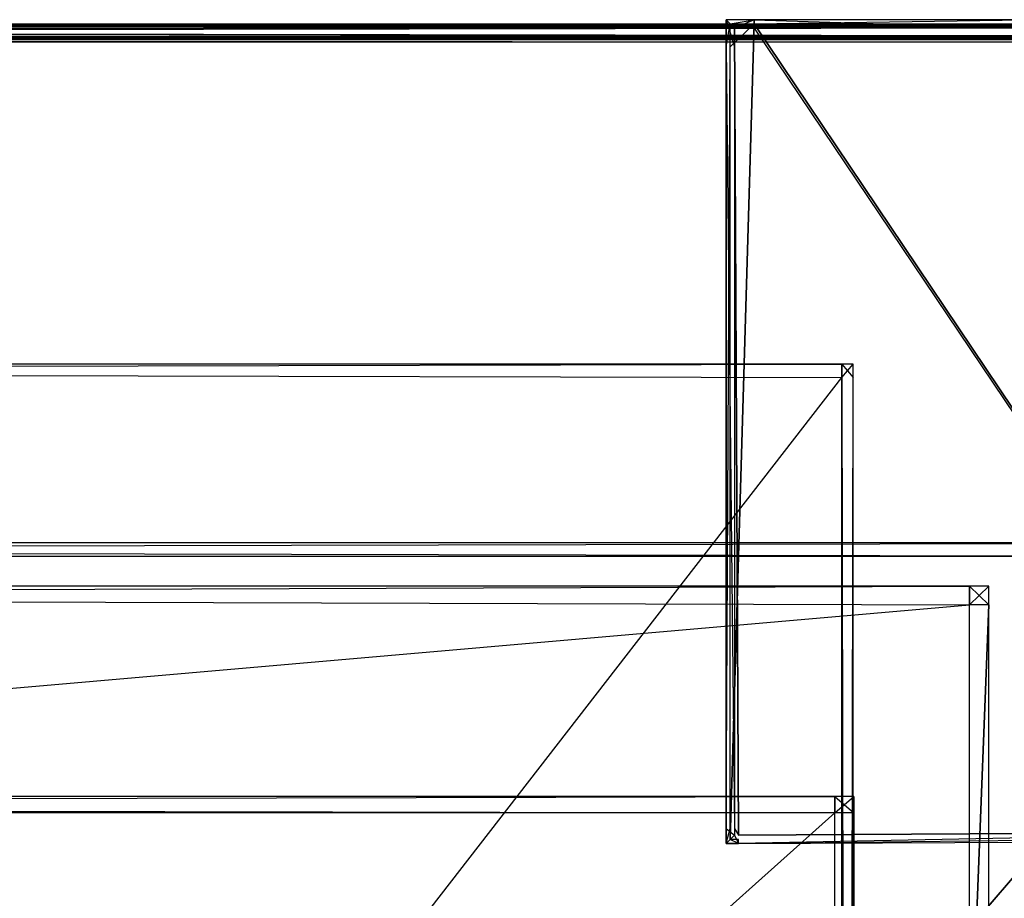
# Model space of a CAD drawing. Extents: x -0.418 to 0, y -0.27 to 0.
# Tile 65 of 77: x -0.052 to -0.019, y -0.029 to 0. Entities that reach past the tile are written whole.
import ezdxf

# ---------------------------------------------------------------- set-up
doc = ezdxf.new("R2010")
doc.units = 0
for name, color, linetype in [('L12_KORPUS2_0___REPLACEMTFOREMP', 7, 'CONTINUOUS'), ('L17_KORPUS1_1___REPLACEMTFOREMP', 7, 'CONTINUOUS'), ('L18_KORPUS1_0___REPLACEMTFOREMP', 7, 'CONTINUOUS'), ('L19_KORPUS_7___REPLACEMTFOREMPT', 7, 'CONTINUOUS'), ('L20_RUECKW_0___REPLACEMTFOREMPT', 7, 'CONTINUOUS'), ('L6_EMO_FKT_RE_1___REPLACEMTFORE', 7, 'CONTINUOUS'), ('L9_KORPUS2_3___REPLACEMTFOREMPT', 7, 'CONTINUOUS')]:
    doc.layers.add(name, color=color, linetype=linetype)

msp = doc.modelspace()

# ---------------------------------------------------------------- linework, layer by layer
at = {"layer": 'L12_KORPUS2_0___REPLACEMTFOREMP', "color": 250}
for points, invisible_edges in [([(-0.009662, -0.017547, 0.006761), (-0.209002, -0.018003, 0.006761), (-0.209002, -0.017547, 0.006761), (-0.009662, -0.017547, 0.006761)], 13), ([(-0.209002, -0.018003, 0.006761), (-0.009662, -0.017547, 0.006761), (-0.009662, -0.018003, 0.006761), (-0.209002, -0.018003, 0.006761)], 14), ([(-0.209002, -0.017547, 0.022137), (-0.009662, -0.017547, 0.021908), (-0.209002, -0.017547, 0.021908), (-0.209002, -0.017547, 0.022137)], 13), ([(-0.009662, -0.017547, 0.021908), (-0.209002, -0.017547, 0.022137), (-0.009662, -0.017547, 0.022137), (-0.009662, -0.017547, 0.021908)], 14), ([(-0.209002, -0.017547, 0.021908), (-0.009662, -0.017547, 0.006907), (-0.209002, -0.017547, 0.006907), (-0.209002, -0.017547, 0.021908)], 13), ([(-0.009662, -0.017547, 0.006907), (-0.209002, -0.017547, 0.021908), (-0.009662, -0.017547, 0.021908), (-0.009662, -0.017547, 0.006907)], 14), ([(-0.209002, -0.017547, 0.006907), (-0.009662, -0.017547, 0.006761), (-0.209002, -0.017547, 0.006761), (-0.209002, -0.017547, 0.006907)], 13), ([(-0.009662, -0.017547, 0.006761), (-0.209002, -0.017547, 0.006907), (-0.009662, -0.017547, 0.006907), (-0.009662, -0.017547, 0.006761)], 14), ([(-0.009662, -0.018003, 0.022137), (-0.209002, -0.017547, 0.022137), (-0.209002, -0.018003, 0.022137), (-0.009662, -0.018003, 0.022137)], 13), ([(-0.209002, -0.017547, 0.022137), (-0.009662, -0.018003, 0.022137), (-0.009662, -0.017547, 0.022137), (-0.209002, -0.017547, 0.022137)], 14), ([(-0.009662, -0.018003, 0.006761), (-0.209002, -0.249663, 0.006761), (-0.209002, -0.018003, 0.006761), (-0.009662, -0.018003, 0.006761)], 13), ([(-0.209002, -0.249663, 0.006761), (-0.009662, -0.018003, 0.006761), (-0.009662, -0.249663, 0.006761), (-0.209002, -0.249663, 0.006761)], 14), ([(-0.209002, -0.249663, 0.022137), (-0.009662, -0.018003, 0.022137), (-0.209002, -0.018003, 0.022137), (-0.209002, -0.249663, 0.022137)], 13), ([(-0.009662, -0.018003, 0.022137), (-0.209002, -0.249663, 0.022137), (-0.009662, -0.249663, 0.022137), (-0.009662, -0.018003, 0.022137)], 14)]:
    msp.add_3dface(points, dxfattribs=dict(at, invisible_edges=invisible_edges))
at = {"layer": 'L17_KORPUS1_1___REPLACEMTFOREMP', "color": 8}
for points, invisible_edges in [([(-0.209002, -0.000155, 0.007194), (-0.000746, -0.000254, 0.007293), (-0.000705, -0.000155, 0.007194), (-0.209002, -0.000155, 0.007194)], 13), ([(-0.000746, -0.000254, 0.007293), (-0.209002, -0.000155, 0.007194), (-0.209002, -0.000254, 0.007293), (-0.000746, -0.000254, 0.007293)], 14), ([(-0.209002, -0.000155, 0.000566), (-0.000705, -0.000155, 0.007022), (-0.000705, -0.000155, 0.000566), (-0.209002, -0.000155, 0.000566)], 13), ([(-0.000705, -0.000155, 0.007022), (-0.209002, -0.000155, 0.000566), (-0.209002, -0.000155, 0.007022), (-0.000705, -0.000155, 0.007022)], 14), ([(-0.209002, -0.000155, 0.007022), (-0.000705, -0.000155, 0.007194), (-0.000705, -0.000155, 0.007022), (-0.209002, -0.000155, 0.007022)], 13), ([(-0.000705, -0.000155, 0.007194), (-0.209002, -0.000155, 0.007022), (-0.209002, -0.000155, 0.007194), (-0.000705, -0.000155, 0.007194)], 14), ([(-0.000705, -0.000155, 0.0005), (-0.209002, -0.000219, 0.000436), (-0.209002, -0.000155, 0.0005), (-0.000705, -0.000155, 0.0005)], 13), ([(-0.209002, -0.000219, 0.000436), (-0.000705, -0.000155, 0.0005), (-0.000731, -0.000219, 0.000436), (-0.209002, -0.000219, 0.000436)], 14), ([(-0.209002, -0.000155, 0.0005), (-0.000705, -0.000155, 0.000566), (-0.000705, -0.000155, 0.0005), (-0.209002, -0.000155, 0.0005)], 13), ([(-0.000705, -0.000155, 0.000566), (-0.209002, -0.000155, 0.0005), (-0.209002, -0.000155, 0.000566), (-0.000705, -0.000155, 0.000566)], 14), ([(-0.209002, -0.000219, 0.000436), (-0.000879, -0.000575, 0.00008), (-0.209002, -0.000575, 0.00008), (-0.209002, -0.000219, 0.000436)], 13), ([(-0.000879, -0.000575, 0.00008), (-0.209002, -0.000219, 0.000436), (-0.000731, -0.000219, 0.000436), (-0.000879, -0.000575, 0.00008)], 14), ([(-0.209002, -0.000598, 0.007637), (-0.000746, -0.000254, 0.007293), (-0.209002, -0.000254, 0.007293), (-0.209002, -0.000598, 0.007637)], 13), ([(-0.000746, -0.000254, 0.007293), (-0.209002, -0.000598, 0.007637), (-0.000888, -0.000598, 0.007637), (-0.000746, -0.000254, 0.007293)], 14), ([(-0.209002, -0.000654), (-0.000879, -0.000575, 0.00008), (-0.000912, -0.000654), (-0.209002, -0.000654)], 13), ([(-0.000879, -0.000575, 0.00008), (-0.209002, -0.000654), (-0.209002, -0.000575, 0.00008), (-0.000879, -0.000575, 0.00008)], 14), ([(-0.209002, -0.000654, 0.007694), (-0.000888, -0.000598, 0.007637), (-0.209002, -0.000598, 0.007637), (-0.209002, -0.000654, 0.007694)], 13), ([(-0.000888, -0.000598, 0.007637), (-0.209002, -0.000654, 0.007694), (-0.000912, -0.000654, 0.007694), (-0.000888, -0.000598, 0.007637)], 14), ([(-0.000912, -0.000654), (-0.209002, -0.000749), (-0.209002, -0.000654), (-0.000912, -0.000654)], 13), ([(-0.209002, -0.000749), (-0.000912, -0.000654), (-0.000912, -0.000749), (-0.209002, -0.000749)], 14), ([(-0.000912, -0.00075, 0.007694), (-0.209002, -0.000654, 0.007694), (-0.209002, -0.00075, 0.007694), (-0.000912, -0.00075, 0.007694)], 13), ([(-0.209002, -0.000654, 0.007694), (-0.000912, -0.00075, 0.007694), (-0.000912, -0.000654, 0.007694), (-0.209002, -0.000654, 0.007694)], 14), ([(-0.209002, -0.000749), (-0.000908, -0.269344), (-0.209002, -0.269344), (-0.209002, -0.000749)], 13), ([(-0.000908, -0.269344), (-0.209002, -0.000749), (-0.000912, -0.000749), (-0.000908, -0.269344)], 10), ([(-0.000908, -0.269343, 0.007694), (-0.209002, -0.00075, 0.007694), (-0.209002, -0.269343, 0.007694), (-0.000908, -0.269343, 0.007694)], 13), ([(-0.209002, -0.00075, 0.007694), (-0.000908, -0.269343, 0.007694), (-0.000912, -0.00075, 0.007694), (-0.209002, -0.00075, 0.007694)], 10)]:
    msp.add_3dface(points, dxfattribs=dict(at, invisible_edges=invisible_edges))
at = {"layer": 'L18_KORPUS1_0___REPLACEMTFOREMP', "color": 8}
for points, invisible_edges in [([(-0.209002, -0.000155, 1.508806), (-0.000746, -0.000254, 1.508707), (-0.209002, -0.000254, 1.508707), (-0.209002, -0.000155, 1.508806)], 13), ([(-0.000746, -0.000254, 1.508707), (-0.209002, -0.000155, 1.508806), (-0.000705, -0.000155, 1.508806), (-0.000746, -0.000254, 1.508707)], 14), ([(-0.209002, -0.000155, 1.515434), (-0.000705, -0.000155, 1.508978), (-0.209002, -0.000155, 1.508978), (-0.209002, -0.000155, 1.515434)], 13), ([(-0.000705, -0.000155, 1.508978), (-0.209002, -0.000155, 1.515434), (-0.000705, -0.000155, 1.515434), (-0.000705, -0.000155, 1.508978)], 14), ([(-0.209002, -0.000155, 1.508978), (-0.000705, -0.000155, 1.508806), (-0.209002, -0.000155, 1.508806), (-0.209002, -0.000155, 1.508978)], 13), ([(-0.000705, -0.000155, 1.508806), (-0.209002, -0.000155, 1.508978), (-0.000705, -0.000155, 1.508978), (-0.000705, -0.000155, 1.508806)], 14), ([(-0.000731, -0.000219, 1.515564), (-0.209002, -0.000155, 1.5155), (-0.209002, -0.000219, 1.515564), (-0.000731, -0.000219, 1.515564)], 13), ([(-0.209002, -0.000155, 1.5155), (-0.000731, -0.000219, 1.515564), (-0.000705, -0.000155, 1.5155), (-0.209002, -0.000155, 1.5155)], 14), ([(-0.209002, -0.000155, 1.5155), (-0.000705, -0.000155, 1.515434), (-0.209002, -0.000155, 1.515434), (-0.209002, -0.000155, 1.5155)], 13), ([(-0.000705, -0.000155, 1.515434), (-0.209002, -0.000155, 1.5155), (-0.000705, -0.000155, 1.5155), (-0.000705, -0.000155, 1.515434)], 14), ([(-0.209002, -0.000575, 1.51592), (-0.000731, -0.000219, 1.515564), (-0.209002, -0.000219, 1.515564), (-0.209002, -0.000575, 1.51592)], 13), ([(-0.000731, -0.000219, 1.515564), (-0.209002, -0.000575, 1.51592), (-0.000879, -0.000575, 1.51592), (-0.000731, -0.000219, 1.515564)], 14), ([(-0.209002, -0.000254, 1.508707), (-0.000888, -0.000598, 1.508363), (-0.209002, -0.000598, 1.508363), (-0.209002, -0.000254, 1.508707)], 13), ([(-0.000888, -0.000598, 1.508363), (-0.209002, -0.000254, 1.508707), (-0.000746, -0.000254, 1.508707), (-0.000888, -0.000598, 1.508363)], 14), ([(-0.209002, -0.000654, 1.516), (-0.000879, -0.000575, 1.51592), (-0.209002, -0.000575, 1.51592), (-0.209002, -0.000654, 1.516)], 13), ([(-0.000879, -0.000575, 1.51592), (-0.209002, -0.000654, 1.516), (-0.000912, -0.000654, 1.516), (-0.000879, -0.000575, 1.51592)], 14), ([(-0.209002, -0.000598, 1.508363), (-0.000912, -0.000654, 1.508306), (-0.209002, -0.000654, 1.508306), (-0.209002, -0.000598, 1.508363)], 13), ([(-0.000912, -0.000654, 1.508306), (-0.209002, -0.000598, 1.508363), (-0.000888, -0.000598, 1.508363), (-0.000912, -0.000654, 1.508306)], 14), ([(-0.000912, -0.000749, 1.516), (-0.209002, -0.000654, 1.516), (-0.209002, -0.000749, 1.516), (-0.000912, -0.000749, 1.516)], 13), ([(-0.209002, -0.000654, 1.516), (-0.000912, -0.000749, 1.516), (-0.000912, -0.000654, 1.516), (-0.209002, -0.000654, 1.516)], 14), ([(-0.000912, -0.000654, 1.508306), (-0.209002, -0.00075, 1.508306), (-0.209002, -0.000654, 1.508306), (-0.000912, -0.000654, 1.508306)], 13), ([(-0.209002, -0.00075, 1.508306), (-0.000912, -0.000654, 1.508306), (-0.000912, -0.00075, 1.508306), (-0.209002, -0.00075, 1.508306)], 14), ([(-0.000908, -0.269344, 1.516), (-0.209002, -0.000749, 1.516), (-0.209002, -0.269344, 1.516), (-0.000908, -0.269344, 1.516)], 13), ([(-0.209002, -0.000749, 1.516), (-0.000908, -0.269344, 1.516), (-0.000912, -0.000749, 1.516), (-0.209002, -0.000749, 1.516)], 10), ([(-0.209002, -0.00075, 1.508306), (-0.000908, -0.269343, 1.508306), (-0.209002, -0.269343, 1.508306), (-0.209002, -0.00075, 1.508306)], 13), ([(-0.000908, -0.269343, 1.508306), (-0.209002, -0.00075, 1.508306), (-0.000912, -0.00075, 1.508306), (-0.000908, -0.269343, 1.508306)], 10)]:
    msp.add_3dface(points, dxfattribs=dict(at, invisible_edges=invisible_edges))
at = {"layer": 'L19_KORPUS_7___REPLACEMTFOREMPT', "color": 8}
for points, invisible_edges in [([(-0.024662, -0.012003, 0.588239), (-0.209002, -0.011547, 0.588239), (-0.209002, -0.012003, 0.588239), (-0.024662, -0.012003, 0.588239)], 13), ([(-0.209002, -0.011547, 0.588239), (-0.024662, -0.012003, 0.588239), (-0.024662, -0.011547, 0.588239), (-0.209002, -0.011547, 0.588239)], 14), ([(-0.209002, -0.011547, 0.573092), (-0.024662, -0.011547, 0.572863), (-0.209002, -0.011547, 0.572863), (-0.209002, -0.011547, 0.573092)], 13), ([(-0.024662, -0.011547, 0.572863), (-0.209002, -0.011547, 0.573092), (-0.024662, -0.011547, 0.573092), (-0.024662, -0.011547, 0.572863)], 14), ([(-0.209002, -0.011547, 0.588093), (-0.024662, -0.011547, 0.573092), (-0.209002, -0.011547, 0.573092), (-0.209002, -0.011547, 0.588093)], 13), ([(-0.024662, -0.011547, 0.573092), (-0.209002, -0.011547, 0.588093), (-0.024662, -0.011547, 0.588093), (-0.024662, -0.011547, 0.573092)], 14), ([(-0.209002, -0.011547, 0.588239), (-0.024662, -0.011547, 0.588093), (-0.209002, -0.011547, 0.588093), (-0.209002, -0.011547, 0.588239)], 13), ([(-0.024662, -0.011547, 0.588093), (-0.209002, -0.011547, 0.588239), (-0.024662, -0.011547, 0.588239), (-0.024662, -0.011547, 0.588093)], 14), ([(-0.024662, -0.011547, 0.572863), (-0.209002, -0.012003, 0.572863), (-0.209002, -0.011547, 0.572863), (-0.024662, -0.011547, 0.572863)], 13), ([(-0.209002, -0.012003, 0.572863), (-0.024662, -0.011547, 0.572863), (-0.024662, -0.012003, 0.572863), (-0.209002, -0.012003, 0.572863)], 14), ([(-0.02429, -0.012003, 0.588239), (-0.024662, -0.011547, 0.588239), (-0.024662, -0.012003, 0.588239), (-0.02429, -0.012003, 0.588239)], 13), ([(-0.024662, -0.011547, 0.588239), (-0.02429, -0.012003, 0.588239), (-0.02429, -0.011547, 0.588239), (-0.024662, -0.011547, 0.588239)], 14), ([(-0.024662, -0.011547, 0.573092), (-0.02429, -0.011547, 0.572863), (-0.024662, -0.011547, 0.572863), (-0.024662, -0.011547, 0.573092)], 13), ([(-0.02429, -0.011547, 0.572863), (-0.024662, -0.011547, 0.573092), (-0.02429, -0.011547, 0.573092), (-0.02429, -0.011547, 0.572863)], 14), ([(-0.024662, -0.011547, 0.588093), (-0.02429, -0.011547, 0.573092), (-0.024662, -0.011547, 0.573092), (-0.024662, -0.011547, 0.588093)], 13), ([(-0.02429, -0.011547, 0.573092), (-0.024662, -0.011547, 0.588093), (-0.02429, -0.011547, 0.588093), (-0.02429, -0.011547, 0.573092)], 14), ([(-0.024662, -0.011547, 0.588239), (-0.02429, -0.011547, 0.588093), (-0.024662, -0.011547, 0.588093), (-0.024662, -0.011547, 0.588239)], 13), ([(-0.02429, -0.011547, 0.588093), (-0.024662, -0.011547, 0.588239), (-0.02429, -0.011547, 0.588239), (-0.02429, -0.011547, 0.588093)], 14), ([(-0.02429, -0.011547, 0.572863), (-0.024662, -0.012003, 0.572863), (-0.024662, -0.011547, 0.572863), (-0.02429, -0.011547, 0.572863)], 13), ([(-0.024662, -0.012003, 0.572863), (-0.02429, -0.011547, 0.572863), (-0.02429, -0.012003, 0.572863), (-0.024662, -0.012003, 0.572863)], 14), ([(-0.02429, -0.011547, 0.588093), (-0.02429, -0.012003, 0.588239), (-0.02429, -0.012003, 0.588093), (-0.02429, -0.011547, 0.588093)], 13), ([(-0.02429, -0.012003, 0.588239), (-0.02429, -0.011547, 0.588093), (-0.02429, -0.011547, 0.588239), (-0.02429, -0.012003, 0.588239)], 14), ([(-0.02429, -0.011547, 0.573092), (-0.02429, -0.012003, 0.588093), (-0.02429, -0.012003, 0.573092), (-0.02429, -0.011547, 0.573092)], 13), ([(-0.02429, -0.012003, 0.588093), (-0.02429, -0.011547, 0.573092), (-0.02429, -0.011547, 0.588093), (-0.02429, -0.012003, 0.588093)], 14), ([(-0.02429, -0.011547, 0.572863), (-0.02429, -0.012003, 0.573092), (-0.02429, -0.012003, 0.572863), (-0.02429, -0.011547, 0.572863)], 13), ([(-0.02429, -0.012003, 0.573092), (-0.02429, -0.011547, 0.572863), (-0.02429, -0.011547, 0.573092), (-0.02429, -0.012003, 0.573092)], 14), ([(-0.024662, -0.249663, 0.588239), (-0.209002, -0.012003, 0.588239), (-0.209002, -0.249663, 0.588239), (-0.024662, -0.249663, 0.588239)], 13), ([(-0.209002, -0.012003, 0.588239), (-0.024662, -0.249663, 0.588239), (-0.024662, -0.012003, 0.588239), (-0.209002, -0.012003, 0.588239)], 14), ([(-0.024662, -0.012003, 0.572863), (-0.209002, -0.249663, 0.572863), (-0.209002, -0.012003, 0.572863), (-0.024662, -0.012003, 0.572863)], 13), ([(-0.209002, -0.249663, 0.572863), (-0.024662, -0.012003, 0.572863), (-0.024662, -0.249663, 0.572863), (-0.209002, -0.249663, 0.572863)], 14), ([(-0.02429, -0.249663, 0.588239), (-0.024662, -0.012003, 0.588239), (-0.024662, -0.249663, 0.588239), (-0.02429, -0.249663, 0.588239)], 13), ([(-0.024662, -0.012003, 0.588239), (-0.02429, -0.249663, 0.588239), (-0.02429, -0.012003, 0.588239), (-0.024662, -0.012003, 0.588239)], 14), ([(-0.02429, -0.012003, 0.572863), (-0.024662, -0.249663, 0.572863), (-0.024662, -0.012003, 0.572863), (-0.02429, -0.012003, 0.572863)], 13), ([(-0.024662, -0.249663, 0.572863), (-0.02429, -0.012003, 0.572863), (-0.02429, -0.249663, 0.572863), (-0.024662, -0.249663, 0.572863)], 14), ([(-0.02429, -0.012003, 0.588093), (-0.02429, -0.249663, 0.588239), (-0.02429, -0.249663, 0.588093), (-0.02429, -0.012003, 0.588093)], 13), ([(-0.02429, -0.249663, 0.588239), (-0.02429, -0.012003, 0.588093), (-0.02429, -0.012003, 0.588239), (-0.02429, -0.249663, 0.588239)], 14), ([(-0.02429, -0.012003, 0.573092), (-0.02429, -0.249663, 0.588093), (-0.02429, -0.249663, 0.573092), (-0.02429, -0.012003, 0.573092)], 13), ([(-0.02429, -0.249663, 0.588093), (-0.02429, -0.012003, 0.573092), (-0.02429, -0.012003, 0.588093), (-0.02429, -0.249663, 0.588093)], 14), ([(-0.02429, -0.012003, 0.572863), (-0.02429, -0.249663, 0.573092), (-0.02429, -0.249663, 0.572863), (-0.02429, -0.012003, 0.572863)], 13), ([(-0.02429, -0.249663, 0.573092), (-0.02429, -0.012003, 0.572863), (-0.02429, -0.012003, 0.573092), (-0.02429, -0.249663, 0.573092)], 14)]:
    msp.add_3dface(points, dxfattribs=dict(at, invisible_edges=invisible_edges))
at = {"layer": 'L20_RUECKW_0___REPLACEMTFOREMPT', "color": 250}
for points, invisible_edges in [([(-0.020378, -0.019002, 0.007332), (-0.209002, -0.019625, 0.007332), (-0.209002, -0.019002, 0.007332), (-0.020378, -0.019002, 0.007332)], 13), ([(-0.209002, -0.019625, 0.007332), (-0.020378, -0.019002, 0.007332), (-0.020378, -0.019625, 0.007332), (-0.209002, -0.019625, 0.007332)], 14), ([(-0.020378, -0.019625, 1.49547), (-0.209002, -0.019002, 1.49547), (-0.209002, -0.019625, 1.49547), (-0.020378, -0.019625, 1.49547)], 13), ([(-0.209002, -0.019002, 1.49547), (-0.020378, -0.019625, 1.49547), (-0.020378, -0.019002, 1.49547), (-0.209002, -0.019002, 1.49547)], 14), ([(-0.209002, -0.019002, 0.007694), (-0.020378, -0.019002, 0.007332), (-0.209002, -0.019002, 0.007332), (-0.209002, -0.019002, 0.007694)], 13), ([(-0.020378, -0.019002, 0.007332), (-0.209002, -0.019002, 0.007694), (-0.020378, -0.019002, 0.007694), (-0.020378, -0.019002, 0.007332)], 14), ([(-0.209002, -0.019002, 1.494926), (-0.020378, -0.019002, 0.007694), (-0.209002, -0.019002, 0.007694), (-0.209002, -0.019002, 1.494926)], 13), ([(-0.020378, -0.019002, 0.007694), (-0.209002, -0.019002, 1.494926), (-0.020378, -0.019002, 1.494926), (-0.020378, -0.019002, 0.007694)], 14), ([(-0.209002, -0.019002, 1.49547), (-0.020378, -0.019002, 1.494926), (-0.209002, -0.019002, 1.494926), (-0.209002, -0.019002, 1.49547)], 13), ([(-0.020378, -0.019002, 1.494926), (-0.209002, -0.019002, 1.49547), (-0.020378, -0.019002, 1.49547), (-0.020378, -0.019002, 1.494926)], 14), ([(-0.019736, -0.019625, 1.49547), (-0.020378, -0.019002, 1.49547), (-0.020378, -0.019625, 1.49547), (-0.019736, -0.019625, 1.49547)], 13), ([(-0.020378, -0.019002, 1.49547), (-0.019736, -0.019625, 1.49547), (-0.019736, -0.019002, 1.49547), (-0.020378, -0.019002, 1.49547)], 14), ([(-0.019736, -0.019002, 0.007332), (-0.020378, -0.019625, 0.007332), (-0.020378, -0.019002, 0.007332), (-0.019736, -0.019002, 0.007332)], 13), ([(-0.020378, -0.019625, 0.007332), (-0.019736, -0.019002, 0.007332), (-0.019736, -0.019625, 0.007332), (-0.020378, -0.019625, 0.007332)], 14), ([(-0.020378, -0.019002, 0.007694), (-0.019736, -0.019002, 0.007332), (-0.020378, -0.019002, 0.007332), (-0.020378, -0.019002, 0.007694)], 13), ([(-0.019736, -0.019002, 0.007332), (-0.020378, -0.019002, 0.007694), (-0.019736, -0.019002, 0.007694), (-0.019736, -0.019002, 0.007332)], 14), ([(-0.020378, -0.019002, 1.494926), (-0.019736, -0.019002, 0.007694), (-0.020378, -0.019002, 0.007694), (-0.020378, -0.019002, 1.494926)], 13), ([(-0.019736, -0.019002, 0.007694), (-0.020378, -0.019002, 1.494926), (-0.019736, -0.019002, 1.494926), (-0.019736, -0.019002, 0.007694)], 14), ([(-0.020378, -0.019002, 1.49547), (-0.019736, -0.019002, 1.494926), (-0.020378, -0.019002, 1.494926), (-0.020378, -0.019002, 1.49547)], 13), ([(-0.019736, -0.019002, 1.494926), (-0.020378, -0.019002, 1.49547), (-0.019736, -0.019002, 1.49547), (-0.019736, -0.019002, 1.494926)], 14), ([(-0.019736, -0.019002, 0.007332), (-0.019736, -0.019625, 0.007694), (-0.019736, -0.019625, 0.007332), (-0.019736, -0.019002, 0.007332)], 13), ([(-0.019736, -0.019625, 0.007694), (-0.019736, -0.019002, 0.007332), (-0.019736, -0.019002, 0.007694), (-0.019736, -0.019625, 0.007694)], 14), ([(-0.019736, -0.019002, 0.007694), (-0.019736, -0.019625, 1.494926), (-0.019736, -0.019625, 0.007694), (-0.019736, -0.019002, 0.007694)], 13), ([(-0.019736, -0.019625, 1.494926), (-0.019736, -0.019002, 0.007694), (-0.019736, -0.019002, 1.494926), (-0.019736, -0.019625, 1.494926)], 14), ([(-0.019736, -0.019002, 1.494926), (-0.019736, -0.019625, 1.49547), (-0.019736, -0.019625, 1.494926), (-0.019736, -0.019002, 1.494926)], 13), ([(-0.019736, -0.019625, 1.49547), (-0.019736, -0.019002, 1.494926), (-0.019736, -0.019002, 1.49547), (-0.019736, -0.019625, 1.49547)], 14), ([(-0.020378, -0.019625, 0.007332), (-0.209002, -0.036045, 0.007332), (-0.209002, -0.019625, 0.007332), (-0.020378, -0.019625, 0.007332)], 13), ([(-0.209002, -0.036045, 0.007332), (-0.020378, -0.019625, 0.007332), (-0.020378, -0.036045, 0.007332), (-0.209002, -0.036045, 0.007332)], 14), ([(-0.020378, -0.036045, 1.49547), (-0.209002, -0.019625, 1.49547), (-0.209002, -0.036045, 1.49547), (-0.020378, -0.036045, 1.49547)], 13), ([(-0.209002, -0.019625, 1.49547), (-0.020378, -0.036045, 1.49547), (-0.020378, -0.019625, 1.49547), (-0.209002, -0.019625, 1.49547)], 14), ([(-0.020378, -0.036045, 1.49547), (-0.019736, -0.019625, 1.49547), (-0.020378, -0.019625, 1.49547), (-0.020378, -0.036045, 1.49547)], 13), ([(-0.019736, -0.019625, 1.49547), (-0.020378, -0.036045, 1.49547), (-0.019736, -0.036045, 1.49547), (-0.019736, -0.019625, 1.49547)], 14), ([(-0.019736, -0.019625, 0.007332), (-0.020378, -0.036045, 0.007332), (-0.020378, -0.019625, 0.007332), (-0.019736, -0.019625, 0.007332)], 13), ([(-0.020378, -0.036045, 0.007332), (-0.019736, -0.019625, 0.007332), (-0.019736, -0.036045, 0.007332), (-0.020378, -0.036045, 0.007332)], 14), ([(-0.019736, -0.019625, 1.494926), (-0.019736, -0.036045, 1.49547), (-0.019736, -0.036045, 1.494926), (-0.019736, -0.019625, 1.494926)], 13), ([(-0.019736, -0.036045, 1.49547), (-0.019736, -0.019625, 1.494926), (-0.019736, -0.019625, 1.49547), (-0.019736, -0.036045, 1.49547)], 14), ([(-0.019736, -0.019625, 0.007694), (-0.019736, -0.036045, 1.494926), (-0.019736, -0.036045, 0.007694), (-0.019736, -0.019625, 0.007694)], 13), ([(-0.019736, -0.036045, 1.494926), (-0.019736, -0.019625, 0.007694), (-0.019736, -0.019625, 1.494926), (-0.019736, -0.036045, 1.494926)], 14), ([(-0.019736, -0.019625, 0.007332), (-0.019736, -0.036045, 0.007694), (-0.019736, -0.036045, 0.007332), (-0.019736, -0.019625, 0.007332)], 13), ([(-0.019736, -0.036045, 0.007694), (-0.019736, -0.019625, 0.007332), (-0.019736, -0.019625, 0.007694), (-0.019736, -0.036045, 0.007694)], 14)]:
    msp.add_3dface(points, dxfattribs=dict(at, invisible_edges=invisible_edges))
at = {"layer": 'L6_EMO_FKT_RE_1___REPLACEMTFORE', "color": 8}
for points, invisible_edges in [([(-0.027611, 0, 0.007703), (-0.028412, -0.000135, 0.007703), (-0.028547, 0, 0.007703), (-0.027611, 0, 0.007703)], 13), ([(-0.028412, -0.000135, 0.007703), (-0.028547, -0.000907, 0.007703), (-0.028547, 0, 0.007703), (-0.028412, -0.000135, 0.007703)], 13), ([(-0.028262, -0.000907, 1.508317), (-0.028547, 0, 1.508317), (-0.028547, -0.000907, 1.508317), (-0.028262, -0.000907, 1.508317)], 13), ([(-0.028547, 0, 1.508317), (-0.028262, -0.000907, 1.508317), (-0.028262, -0.000284, 1.508317), (-0.028547, 0, 1.508317)], 14), ([(-0.028262, -0.000284, 1.508317), (-0.027611, 0, 1.508317), (-0.028547, 0, 1.508317), (-0.028262, -0.000284, 1.508317)], 13), ([(-0.028547, 0, 0.007915), (-0.028547, -0.000907, 0.007703), (-0.028547, -0.000907, 0.007915), (-0.028547, 0, 0.007915)], 13), ([(-0.028547, -0.000907, 0.007703), (-0.028547, 0, 0.007915), (-0.028547, 0, 0.007703), (-0.028547, -0.000907, 0.007703)], 14), ([(-0.028547, 0, 0.007915), (-0.027611, 0, 0.007703), (-0.028547, 0, 0.007703), (-0.028547, 0, 0.007915)], 13), ([(-0.027611, 0, 0.007703), (-0.028547, 0, 0.007915), (-0.027611, 0, 0.007915), (-0.027611, 0, 0.007703)], 14), ([(-0.028547, 0, 1.507512), (-0.027611, 0, 0.007915), (-0.028547, 0, 0.007915), (-0.028547, 0, 1.507512)], 13), ([(-0.027611, 0, 0.007915), (-0.028547, 0, 1.507512), (-0.027611, 0, 1.507512), (-0.027611, 0, 0.007915)], 14), ([(-0.028547, 0, 1.507512), (-0.028547, -0.000907, 0.007915), (-0.028547, -0.000907, 1.507512), (-0.028547, 0, 1.507512)], 13), ([(-0.028547, -0.000907, 0.007915), (-0.028547, 0, 1.507512), (-0.028547, 0, 0.007915), (-0.028547, -0.000907, 0.007915)], 14), ([(-0.028547, 0, 1.508317), (-0.028547, -0.000907, 1.507512), (-0.028547, -0.000907, 1.508317), (-0.028547, 0, 1.508317)], 13), ([(-0.028547, -0.000907, 1.507512), (-0.028547, 0, 1.508317), (-0.028547, 0, 1.507512), (-0.028547, -0.000907, 1.507512)], 14), ([(-0.028547, 0, 1.508317), (-0.027611, 0, 1.507512), (-0.028547, 0, 1.507512), (-0.028547, 0, 1.508317)], 13), ([(-0.027611, 0, 1.507512), (-0.028547, 0, 1.508317), (-0.027611, 0, 1.508317), (-0.027611, 0, 1.507512)], 14), ([(-0.028412, -0.000135, 0.007703), (-0.027611, 0, 0.007703), (-0.027611, -0.000135, 0.007703), (-0.028412, -0.000135, 0.007703)], 14), ([(-0.027611, 0, 1.508317), (-0.028262, -0.000284, 1.508317), (-0.027611, -0.000284, 1.508317), (-0.027611, 0, 1.508317)], 14), ([(-0.018523, 0, 0.007703), (-0.027611, -0.000135, 0.007703), (-0.027611, 0, 0.007703), (-0.018523, 0, 0.007703)], 13), ([(-0.027611, -0.000135, 0.007703), (-0.018523, 0, 0.007703), (-0.018523, -0.000135, 0.007703), (-0.027611, -0.000135, 0.007703)], 14), ([(-0.018523, -0.000284, 1.508317), (-0.027611, 0, 1.508317), (-0.027611, -0.000284, 1.508317), (-0.018523, -0.000284, 1.508317)], 13), ([(-0.027611, 0, 1.508317), (-0.018523, -0.000284, 1.508317), (-0.018523, 0, 1.508317), (-0.027611, 0, 1.508317)], 14), ([(-0.027611, 0, 0.007915), (-0.018523, 0, 0.007703), (-0.027611, 0, 0.007703), (-0.027611, 0, 0.007915)], 13), ([(-0.018523, 0, 0.007703), (-0.027611, 0, 0.007915), (-0.018523, 0, 0.007915), (-0.018523, 0, 0.007703)], 14), ([(-0.027611, 0, 1.507512), (-0.018523, 0, 0.007915), (-0.027611, 0, 0.007915), (-0.027611, 0, 1.507512)], 13), ([(-0.018523, 0, 0.007915), (-0.027611, 0, 1.507512), (-0.018523, 0, 1.507512), (-0.018523, 0, 0.007915)], 14), ([(-0.027611, 0, 1.508317), (-0.018523, 0, 1.507512), (-0.027611, 0, 1.507512), (-0.027611, 0, 1.508317)], 13), ([(-0.018523, 0, 1.507512), (-0.027611, 0, 1.508317), (-0.018523, 0, 1.508317), (-0.018523, 0, 1.507512)], 14), ([(-0.028547, -0.000907, 0.007703), (-0.028412, -0.000135, 0.007703), (-0.028412, -0.000907, 0.007703), (-0.028547, -0.000907, 0.007703)], 14), ([(-0.027611, -0.000135, 0.007703), (-0.028412, -0.000907, 0.007703), (-0.028412, -0.000135, 0.007703), (-0.027611, -0.000135, 0.007703)], 13), ([(-0.028412, -0.000907, 0.007703), (-0.027611, -0.000135, 0.007703), (-0.028412, -0.027129, 0.007703), (-0.028412, -0.000907, 0.007703)], 10), ([(-0.028412, -0.027129, 0.007703), (-0.027611, -0.000135, 0.007703), (-0.028412, -0.027494, 0.007703), (-0.028412, -0.027129, 0.007703)], 13), ([(-0.028412, -0.027494, 0.007703), (-0.027611, -0.000135, 0.007703), (-0.028135, -0.027492, 0.007703), (-0.028412, -0.027494, 0.007703)], 10), ([(-0.028262, -0.000907, 1.508317), (-0.028136, -0.027343, 1.508317), (-0.028262, -0.000284, 1.508317), (-0.028262, -0.000907, 1.508317)], 13), ([(-0.028262, -0.000284, 1.508317), (-0.028136, -0.027343, 1.508317), (-0.027611, -0.000284, 1.508317), (-0.028262, -0.000284, 1.508317)], 10), ([(-0.027611, -0.000284, 1.508317), (-0.028136, -0.027343, 1.508317), (-0.009448, -0.02725, 1.508317), (-0.027611, -0.000284, 1.508317)], 13), ([(-0.028135, -0.027492, 0.007703), (-0.027611, -0.000135, 0.007703), (-0.00928, -0.027399, 0.007703), (-0.028135, -0.027492, 0.007703)], 13), ([(-0.00928, -0.027399, 0.007703), (-0.027611, -0.000135, 0.007703), (-0.018523, -0.000135, 0.007703), (-0.00928, -0.027399, 0.007703)], 10), ([(-0.027611, -0.000284, 1.508317), (-0.009448, -0.02725, 1.508317), (-0.018523, -0.000284, 1.508317), (-0.027611, -0.000284, 1.508317)], 10), ([(-0.028412, -0.000907, 0.007703), (-0.028547, -0.027129, 0.007703), (-0.028547, -0.000907, 0.007703), (-0.028412, -0.000907, 0.007703)], 13), ([(-0.028547, -0.027129, 0.007703), (-0.028412, -0.000907, 0.007703), (-0.028412, -0.027129, 0.007703), (-0.028547, -0.027129, 0.007703)], 14), ([(-0.028262, -0.027129, 1.508317), (-0.028547, -0.000907, 1.508317), (-0.028547, -0.027129, 1.508317), (-0.028262, -0.027129, 1.508317)], 13), ([(-0.028547, -0.000907, 1.508317), (-0.028262, -0.027129, 1.508317), (-0.028262, -0.000907, 1.508317), (-0.028547, -0.000907, 1.508317)], 14), ([(-0.028547, -0.000907, 0.007915), (-0.028547, -0.027129, 0.007703), (-0.028547, -0.027129, 0.007915), (-0.028547, -0.000907, 0.007915)], 13), ([(-0.028547, -0.027129, 0.007703), (-0.028547, -0.000907, 0.007915), (-0.028547, -0.000907, 0.007703), (-0.028547, -0.027129, 0.007703)], 14), ([(-0.028547, -0.000907, 1.507512), (-0.028547, -0.027129, 0.007915), (-0.028547, -0.027129, 1.507512), (-0.028547, -0.000907, 1.507512)], 13), ([(-0.028547, -0.027129, 0.007915), (-0.028547, -0.000907, 1.507512), (-0.028547, -0.000907, 0.007915), (-0.028547, -0.027129, 0.007915)], 14), ([(-0.028547, -0.000907, 1.508317), (-0.028547, -0.027129, 1.507512), (-0.028547, -0.027129, 1.508317), (-0.028547, -0.000907, 1.508317)], 13), ([(-0.028547, -0.027129, 1.507512), (-0.028547, -0.000907, 1.508317), (-0.028547, -0.000907, 1.507512), (-0.028547, -0.027129, 1.507512)], 14), ([(-0.028262, -0.027129, 1.508317), (-0.028136, -0.027343, 1.508317), (-0.028262, -0.000907, 1.508317), (-0.028262, -0.027129, 1.508317)], 10), ([(-0.028412, -0.027129, 0.007703), (-0.028547, -0.027629, 0.007703), (-0.028547, -0.027129, 0.007703), (-0.028412, -0.027129, 0.007703)], 13), ([(-0.028547, -0.027629, 0.007703), (-0.028412, -0.027129, 0.007703), (-0.028412, -0.027494, 0.007703), (-0.028547, -0.027629, 0.007703)], 14), ([(-0.028262, -0.027344, 1.508317), (-0.028547, -0.027129, 1.508317), (-0.028547, -0.027629, 1.508317), (-0.028262, -0.027344, 1.508317)], 13), ([(-0.028547, -0.027129, 1.508317), (-0.028262, -0.027344, 1.508317), (-0.028262, -0.027129, 1.508317), (-0.028547, -0.027129, 1.508317)], 14), ([(-0.028547, -0.027129, 0.007915), (-0.028547, -0.027629, 0.007703), (-0.028547, -0.027629, 0.007915), (-0.028547, -0.027129, 0.007915)], 13), ([(-0.028547, -0.027629, 0.007703), (-0.028547, -0.027129, 0.007915), (-0.028547, -0.027129, 0.007703), (-0.028547, -0.027629, 0.007703)], 14), ([(-0.028547, -0.027129, 1.507512), (-0.028547, -0.027629, 0.007915), (-0.028547, -0.027629, 1.507512), (-0.028547, -0.027129, 1.507512)], 13), ([(-0.028547, -0.027629, 0.007915), (-0.028547, -0.027129, 1.507512), (-0.028547, -0.027129, 0.007915), (-0.028547, -0.027629, 0.007915)], 14), ([(-0.028547, -0.027129, 1.508317), (-0.028547, -0.027629, 1.507512), (-0.028547, -0.027629, 1.508317), (-0.028547, -0.027129, 1.508317)], 13), ([(-0.028547, -0.027629, 1.507512), (-0.028547, -0.027129, 1.508317), (-0.028547, -0.027129, 1.507512), (-0.028547, -0.027629, 1.507512)], 14), ([(-0.028135, -0.027627, 1.508317), (-0.028262, -0.027344, 1.508317), (-0.028547, -0.027629, 1.508317), (-0.028135, -0.027627, 1.508317)], 13), ([(-0.028136, -0.027343, 1.508317), (-0.028262, -0.027129, 1.508317), (-0.028262, -0.027344, 1.508317), (-0.028136, -0.027343, 1.508317)], 13), ([(-0.028262, -0.027344, 1.508317), (-0.028135, -0.027627, 1.508317), (-0.028136, -0.027343, 1.508317), (-0.028262, -0.027344, 1.508317)], 14), ([(-0.028135, -0.027627, 1.508317), (-0.009448, -0.02725, 1.508317), (-0.028136, -0.027343, 1.508317), (-0.028135, -0.027627, 1.508317)], 13), ([(-0.009448, -0.02725, 1.508317), (-0.028135, -0.027627, 1.508317), (-0.00928, -0.027534, 1.508317), (-0.009448, -0.02725, 1.508317)], 14), ([(-0.00928, -0.027399, 0.007703), (-0.028135, -0.027627, 0.007703), (-0.028135, -0.027492, 0.007703), (-0.00928, -0.027399, 0.007703)], 13), ([(-0.028135, -0.027627, 0.007703), (-0.00928, -0.027399, 0.007703), (-0.00928, -0.027534, 0.007703), (-0.028135, -0.027627, 0.007703)], 14), ([(-0.028412, -0.027494, 0.007703), (-0.028135, -0.027627, 0.007703), (-0.028547, -0.027629, 0.007703), (-0.028412, -0.027494, 0.007703)], 13), ([(-0.028135, -0.027627, 0.007915), (-0.028547, -0.027629, 0.007703), (-0.028135, -0.027627, 0.007703), (-0.028135, -0.027627, 0.007915)], 13), ([(-0.028547, -0.027629, 0.007703), (-0.028135, -0.027627, 0.007915), (-0.028547, -0.027629, 0.007915), (-0.028547, -0.027629, 0.007703)], 14), ([(-0.028135, -0.027627, 1.507512), (-0.028547, -0.027629, 0.007915), (-0.028135, -0.027627, 0.007915), (-0.028135, -0.027627, 1.507512)], 13), ([(-0.028547, -0.027629, 0.007915), (-0.028135, -0.027627, 1.507512), (-0.028547, -0.027629, 1.507512), (-0.028547, -0.027629, 0.007915)], 14), ([(-0.028135, -0.027627, 1.508317), (-0.028547, -0.027629, 1.507512), (-0.028135, -0.027627, 1.507512), (-0.028135, -0.027627, 1.508317)], 13), ([(-0.028547, -0.027629, 1.507512), (-0.028135, -0.027627, 1.508317), (-0.028547, -0.027629, 1.508317), (-0.028547, -0.027629, 1.507512)], 14), ([(-0.028135, -0.027627, 0.007703), (-0.028412, -0.027494, 0.007703), (-0.028135, -0.027492, 0.007703), (-0.028135, -0.027627, 0.007703)], 14), ([(-0.00928, -0.027534, 0.007915), (-0.028135, -0.027627, 0.007703), (-0.00928, -0.027534, 0.007703), (-0.00928, -0.027534, 0.007915)], 13), ([(-0.028135, -0.027627, 0.007703), (-0.00928, -0.027534, 0.007915), (-0.028135, -0.027627, 0.007915), (-0.028135, -0.027627, 0.007703)], 14), ([(-0.00928, -0.027534, 1.507512), (-0.028135, -0.027627, 0.007915), (-0.00928, -0.027534, 0.007915), (-0.00928, -0.027534, 1.507512)], 13), ([(-0.028135, -0.027627, 0.007915), (-0.00928, -0.027534, 1.507512), (-0.028135, -0.027627, 1.507512), (-0.028135, -0.027627, 0.007915)], 14), ([(-0.00928, -0.027534, 1.508317), (-0.028135, -0.027627, 1.507512), (-0.00928, -0.027534, 1.507512), (-0.00928, -0.027534, 1.508317)], 13), ([(-0.028135, -0.027627, 1.507512), (-0.00928, -0.027534, 1.508317), (-0.028135, -0.027627, 1.508317), (-0.028135, -0.027627, 1.507512)], 14)]:
    msp.add_3dface(points, dxfattribs=dict(at, invisible_edges=invisible_edges))
at = {"layer": 'L9_KORPUS2_3___REPLACEMTFOREMPT', "color": 250}
for points, invisible_edges in [([(-0.274259, -0.026056, 1.492073), (-0.024901, -0.026056, 1.508506), (-0.024901, -0.026056, 1.492073), (-0.274259, -0.026056, 1.492073)], 13), ([(-0.024901, -0.026056, 1.508506), (-0.274259, -0.026056, 1.492073), (-0.274259, -0.026056, 1.508506), (-0.024901, -0.026056, 1.508506)], 14), ([(-0.274259, -0.026056, 1.50913), (-0.024901, -0.026056, 1.508506), (-0.274259, -0.026056, 1.508506), (-0.274259, -0.026056, 1.50913)], 13), ([(-0.024901, -0.026056, 1.508506), (-0.274259, -0.026056, 1.50913), (-0.024901, -0.026056, 1.50913), (-0.024901, -0.026056, 1.508506)], 14), ([(-0.024901, -0.026056, 1.491674), (-0.274259, -0.0266, 1.491674), (-0.274259, -0.026056, 1.491674), (-0.024901, -0.026056, 1.491674)], 13), ([(-0.274259, -0.0266, 1.491674), (-0.024901, -0.026056, 1.491674), (-0.024901, -0.0266, 1.491674), (-0.274259, -0.0266, 1.491674)], 14), ([(-0.274259, -0.026056, 1.492073), (-0.024901, -0.026056, 1.491674), (-0.274259, -0.026056, 1.491674), (-0.274259, -0.026056, 1.492073)], 13), ([(-0.024901, -0.026056, 1.491674), (-0.274259, -0.026056, 1.492073), (-0.024901, -0.026056, 1.492073), (-0.024901, -0.026056, 1.491674)], 14), ([(-0.024901, -0.0266, 1.50913), (-0.274259, -0.026056, 1.50913), (-0.274259, -0.0266, 1.50913), (-0.024901, -0.0266, 1.50913)], 13), ([(-0.274259, -0.026056, 1.50913), (-0.024901, -0.0266, 1.50913), (-0.024901, -0.026056, 1.50913), (-0.274259, -0.026056, 1.50913)], 14), ([(-0.024901, -0.026056, 1.508506), (-0.024259, -0.026056, 1.492073), (-0.024901, -0.026056, 1.492073), (-0.024901, -0.026056, 1.508506)], 13), ([(-0.024259, -0.026056, 1.492073), (-0.024901, -0.026056, 1.508506), (-0.024259, -0.026056, 1.508506), (-0.024259, -0.026056, 1.492073)], 14), ([(-0.024901, -0.026056, 1.50913), (-0.024259, -0.026056, 1.508506), (-0.024901, -0.026056, 1.508506), (-0.024901, -0.026056, 1.50913)], 13), ([(-0.024259, -0.026056, 1.508506), (-0.024901, -0.026056, 1.50913), (-0.024259, -0.026056, 1.50913), (-0.024259, -0.026056, 1.508506)], 14), ([(-0.024259, -0.0266, 1.50913), (-0.024901, -0.026056, 1.50913), (-0.024901, -0.0266, 1.50913), (-0.024259, -0.0266, 1.50913)], 13), ([(-0.024901, -0.026056, 1.50913), (-0.024259, -0.0266, 1.50913), (-0.024259, -0.026056, 1.50913), (-0.024901, -0.026056, 1.50913)], 14), ([(-0.024901, -0.026056, 1.492073), (-0.024259, -0.026056, 1.491674), (-0.024901, -0.026056, 1.491674), (-0.024901, -0.026056, 1.492073)], 13), ([(-0.024259, -0.026056, 1.491674), (-0.024901, -0.026056, 1.492073), (-0.024259, -0.026056, 1.492073), (-0.024259, -0.026056, 1.491674)], 14), ([(-0.024259, -0.026056, 1.491674), (-0.024901, -0.0266, 1.491674), (-0.024901, -0.026056, 1.491674), (-0.024259, -0.026056, 1.491674)], 13), ([(-0.024901, -0.0266, 1.491674), (-0.024259, -0.026056, 1.491674), (-0.024259, -0.0266, 1.491674), (-0.024901, -0.0266, 1.491674)], 14), ([(-0.024259, -0.0266, 1.491674), (-0.024259, -0.026056, 1.492073), (-0.024259, -0.0266, 1.492073), (-0.024259, -0.0266, 1.491674)], 13), ([(-0.024259, -0.026056, 1.492073), (-0.024259, -0.0266, 1.491674), (-0.024259, -0.026056, 1.491674), (-0.024259, -0.026056, 1.492073)], 14), ([(-0.024259, -0.0266, 1.492073), (-0.024259, -0.026056, 1.508506), (-0.024259, -0.0266, 1.508506), (-0.024259, -0.0266, 1.492073)], 13), ([(-0.024259, -0.026056, 1.508506), (-0.024259, -0.0266, 1.492073), (-0.024259, -0.026056, 1.492073), (-0.024259, -0.026056, 1.508506)], 14), ([(-0.024259, -0.026056, 1.508506), (-0.024259, -0.0266, 1.50913), (-0.024259, -0.0266, 1.508506), (-0.024259, -0.026056, 1.508506)], 13), ([(-0.024259, -0.0266, 1.50913), (-0.024259, -0.026056, 1.508506), (-0.024259, -0.026056, 1.50913), (-0.024259, -0.0266, 1.50913)], 14), ([(-0.274259, -0.249441, 1.50913), (-0.024901, -0.0266, 1.50913), (-0.274259, -0.0266, 1.50913), (-0.274259, -0.249441, 1.50913)], 13), ([(-0.024901, -0.0266, 1.50913), (-0.274259, -0.249441, 1.50913), (-0.024901, -0.249441, 1.50913), (-0.024901, -0.0266, 1.50913)], 14), ([(-0.024901, -0.0266, 1.491674), (-0.274259, -0.249441, 1.491674), (-0.274259, -0.0266, 1.491674), (-0.024901, -0.0266, 1.491674)], 13), ([(-0.274259, -0.249441, 1.491674), (-0.024901, -0.0266, 1.491674), (-0.024901, -0.249441, 1.491674), (-0.274259, -0.249441, 1.491674)], 14), ([(-0.024259, -0.0266, 1.491674), (-0.024901, -0.249441, 1.491674), (-0.024901, -0.0266, 1.491674), (-0.024259, -0.0266, 1.491674)], 13), ([(-0.024901, -0.249441, 1.491674), (-0.024259, -0.0266, 1.491674), (-0.024259, -0.249441, 1.491674), (-0.024901, -0.249441, 1.491674)], 14), ([(-0.024901, -0.249441, 1.50913), (-0.024259, -0.0266, 1.50913), (-0.024901, -0.0266, 1.50913), (-0.024901, -0.249441, 1.50913)], 13), ([(-0.024259, -0.0266, 1.50913), (-0.024901, -0.249441, 1.50913), (-0.024259, -0.249441, 1.50913), (-0.024259, -0.0266, 1.50913)], 14), ([(-0.024259, -0.249441, 1.491674), (-0.024259, -0.0266, 1.492073), (-0.024259, -0.249441, 1.492073), (-0.024259, -0.249441, 1.491674)], 13), ([(-0.024259, -0.0266, 1.492073), (-0.024259, -0.249441, 1.491674), (-0.024259, -0.0266, 1.491674), (-0.024259, -0.0266, 1.492073)], 14), ([(-0.024259, -0.249441, 1.492073), (-0.024259, -0.0266, 1.508506), (-0.024259, -0.249441, 1.508506), (-0.024259, -0.249441, 1.492073)], 13), ([(-0.024259, -0.0266, 1.508506), (-0.024259, -0.249441, 1.492073), (-0.024259, -0.0266, 1.492073), (-0.024259, -0.0266, 1.508506)], 14), ([(-0.024259, -0.0266, 1.508506), (-0.024259, -0.249441, 1.50913), (-0.024259, -0.249441, 1.508506), (-0.024259, -0.0266, 1.508506)], 13), ([(-0.024259, -0.249441, 1.50913), (-0.024259, -0.0266, 1.508506), (-0.024259, -0.0266, 1.50913), (-0.024259, -0.249441, 1.50913)], 14)]:
    msp.add_3dface(points, dxfattribs=dict(at, invisible_edges=invisible_edges))

doc.saveas('drawing.dxf')
